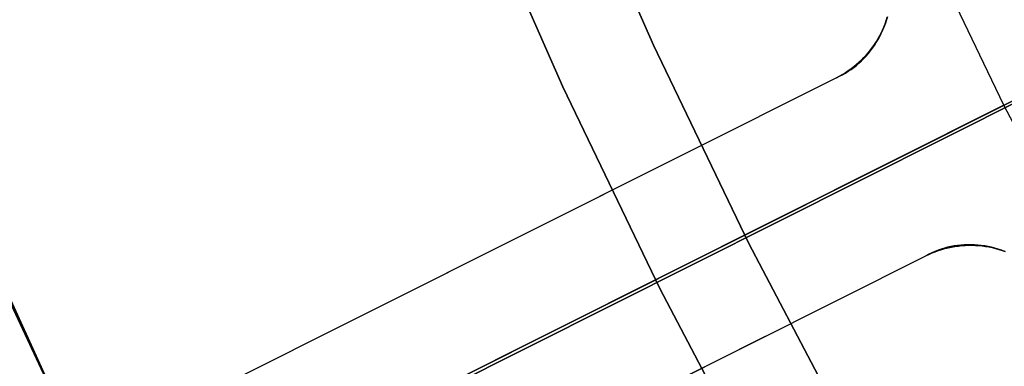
# Model space of a CAD drawing. Header units: millimetres. Extents: x 6239 to 7218, y -13987 to -13139.
# Tile 70 of 256: x 6663.99 to 6673.87, y -13487.35 to -13483.87. Entities that reach past the tile are written whole.
import ezdxf

# ---------------------------------------------------------------- set-up
doc = ezdxf.new("R2010")
doc.units = ezdxf.units.MM
doc.layers.add('color', color=7, linetype='Continuous')
doc.layers.add('luz', color=7, linetype='Continuous')

msp = doc.modelspace()

# ---------------------------------------------------------------- linework, layer by layer
at = {"color": 7, "true_color": 0xffffff}
for p, q in [((6670.3465, -13484.1299, 259.6), (6669.4572, -13482.1074, 259.6)), ((6670.3465, -13484.1299, 259.6), (6669.4572, -13482.1074, 259.6)), ((6669.4572, -13482.1074, 231.7162), (6670.3465, -13484.1299, 231.7162)), ((6669.4572, -13482.1074, 245.6581), (6670.3465, -13484.1299, 245.6581)), ((6669.4572, -13482.1074, 231.7162), (6670.3465, -13484.1299, 231.7162)), ((6669.4382, -13484.5482, 259.6), (6668.535, -13482.4941, 259.6)), ((6668.535, -13482.4941, 231.7162), (6669.4382, -13484.5482, 231.7162)), ((6669.4382, -13484.5482, 259.6), (6668.535, -13482.4941, 259.6)), ((6668.535, -13482.4941, 231.7162), (6669.4382, -13484.5482, 231.7162)), ((6668.535, -13482.4941, 245.6581), (6669.4382, -13484.5482, 245.6581)), ((6671.3051, -13486.1205, 259.6), (6670.3465, -13484.1299, 259.6)), ((6671.3051, -13486.1205, 259.6), (6670.3465, -13484.1299, 259.6)), ((6670.3465, -13484.1299, 231.7162), (6671.3051, -13486.1205, 231.7162)), ((6670.3465, -13484.1299, 245.6581), (6671.3051, -13486.1205, 245.6581)), ((6670.3465, -13484.1299, 231.7162), (6671.3051, -13486.1205, 231.7162)), ((6670.4118, -13486.5698, 259.6), (6669.4382, -13484.5482, 259.6)), ((6669.4382, -13484.5482, 231.7162), (6670.4118, -13486.5698, 231.7162)), ((6670.4118, -13486.5698, 259.6), (6669.4382, -13484.5482, 259.6)), ((6669.4382, -13484.5482, 231.7162), (6670.4118, -13486.5698, 231.7162)), ((6669.4382, -13484.5482, 245.6581), (6670.4118, -13486.5698, 245.6581)), ((6664.0405, -13487.0337, 89.3497), (6663.0547, -13484.7918, 89.3497)), ((6664.0405, -13487.0337, 89.3497), (6663.0547, -13484.7918, 89.3497)), ((6664.0405, -13487.0337, 46.475), (6663.0547, -13484.7918, 46.475)), ((6664.0405, -13487.0337, 46.475), (6663.0547, -13484.7918, 46.475)), ((6663.1493, -13485.0164, 49.0586), (6664.102, -13487.1668, 48.7386)), ((6663.1493, -13485.0164, 49.0586), (6664.102, -13487.1668, 48.7386)), ((6663.4127, -13485.6231, 88.1), (6664.4156, -13487.8281, 88.1)), ((6663.4127, -13485.6231, 88.1), (6664.4156, -13487.8281, 88.1)), ((6672.3318, -13488.0768, 259.6), (6671.3051, -13486.1205, 259.6)), ((6672.3318, -13488.0768, 259.6), (6671.3051, -13486.1205, 259.6)), ((6671.3051, -13486.1205, 231.7162), (6672.3318, -13488.0768, 231.7162)), ((6671.3051, -13486.1205, 245.6581), (6672.3318, -13488.0768, 245.6581)), ((6671.3051, -13486.1205, 231.7162), (6672.3318, -13488.0768, 231.7162)), ((6663.6898, -13486.26, 67.9123), (6664.7207, -13488.4683, 67.9123)), ((6671.4545, -13488.5567, 259.6), (6670.4118, -13486.5698, 259.6)), ((6670.4118, -13486.5698, 231.7162), (6671.4545, -13488.5567, 231.7162)), ((6671.4545, -13488.5567, 259.6), (6670.4118, -13486.5698, 259.6)), ((6670.4118, -13486.5698, 231.7162), (6671.4545, -13488.5567, 231.7162)), ((6670.4118, -13486.5698, 245.6581), (6671.4545, -13488.5567, 245.6581)), ((6664.42, -13487.8443, 56.3618), (6663.9021, -13486.7312, 56.5246)), ((6664.42, -13487.8443, 56.3618), (6663.9021, -13486.7312, 56.5246)), ((6665.1031, -13489.2402, 89.3497), (6664.0405, -13487.0337, 89.3497)), ((6665.1031, -13489.2402, 89.3497), (6664.0405, -13487.0337, 89.3497)), ((6665.1031, -13489.2402, 46.475), (6664.0405, -13487.0337, 46.475)), ((6665.1031, -13489.2402, 46.475), (6664.0405, -13487.0337, 46.475)), ((6664.102, -13487.1668, 48.7386), (6665.1223, -13489.2784, 48.4342)), ((6664.102, -13487.1668, 48.7386), (6665.1223, -13489.2784, 48.4342))]:
    msp.add_line(p, q, dxfattribs=at)
at = {"layer": 'color', "color": 254, "true_color": 0xcad1ee}
for p, q in [((6663.2165, -13490.0682, 30.3), (6697.197, -13473.0383, 30.3)), ((6673.8628, -13484.7326, 26.2), (6672.9505, -13482.8312, 26.2)), ((6673.8628, -13484.7326, 26.2), (6672.9505, -13482.8312, 26.2)), ((6672.6719, -13483.9141, 28.0711), (6672.6829, -13483.8808, 28.0814)), ((6672.6719, -13483.9141, 28.0711), (6672.6829, -13483.8808, 28.0814)), ((6672.6854, -13483.8756, 30.3), (6672.6741, -13483.9079, 30.3)), ((6672.6741, -13483.9079, 29.042), (6672.6854, -13483.8756, 29.042)), ((6672.6854, -13483.8756, 30.3), (6672.6741, -13483.9079, 30.3)), ((6672.6829, -13483.8808, 28.0814), (6672.6928, -13483.8471, 28.0913)), ((6672.6829, -13483.8808, 28.0814), (6672.6928, -13483.8471, 28.0913)), ((6672.6956, -13483.843, 30.3), (6672.6854, -13483.8756, 30.3)), ((6672.6854, -13483.8756, 29.042), (6672.6956, -13483.843, 29.042)), ((6672.6956, -13483.843, 30.3), (6672.6854, -13483.8756, 30.3)), ((6672.6323, -13484.0106, 28.0383), (6672.6466, -13483.979, 28.0495)), ((6672.6323, -13484.0106, 28.0383), (6672.6466, -13483.979, 28.0495)), ((6672.6483, -13483.9712, 30.3), (6672.6337, -13484.0021, 30.3)), ((6672.6337, -13484.0021, 29.042), (6672.6483, -13483.9712, 29.042)), ((6672.6483, -13483.9712, 30.3), (6672.6337, -13484.0021, 30.3)), ((6672.6466, -13483.979, 28.0495), (6672.6598, -13483.9468, 28.0605)), ((6672.6466, -13483.979, 28.0495), (6672.6598, -13483.9468, 28.0605)), ((6672.6617, -13483.9398, 30.3), (6672.6483, -13483.9712, 30.3)), ((6672.6483, -13483.9712, 29.042), (6672.6617, -13483.9398, 29.042)), ((6672.6617, -13483.9398, 30.3), (6672.6483, -13483.9712, 30.3)), ((6672.6598, -13483.9468, 28.0605), (6672.6719, -13483.9141, 28.0711)), ((6672.6598, -13483.9468, 28.0605), (6672.6719, -13483.9141, 28.0711)), ((6672.6741, -13483.9079, 30.3), (6672.6617, -13483.9398, 30.3)), ((6672.6617, -13483.9398, 29.042), (6672.6741, -13483.9079, 29.042)), ((6672.6741, -13483.9079, 30.3), (6672.6617, -13483.9398, 30.3)), ((6672.583, -13484.1016, 28.0027), (6672.6005, -13484.072, 28.0148)), ((6672.583, -13484.1016, 28.0027), (6672.6005, -13484.072, 28.0148)), ((6672.6015, -13484.0625, 30.3), (6672.5839, -13484.0917, 30.3)), ((6672.5839, -13484.0917, 29.042), (6672.6015, -13484.0625, 29.042)), ((6672.6015, -13484.0625, 30.3), (6672.5839, -13484.0917, 30.3)), ((6672.6005, -13484.072, 28.0148), (6672.6169, -13484.0416, 28.0267)), ((6672.6005, -13484.072, 28.0148), (6672.6169, -13484.0416, 28.0267)), ((6672.6181, -13484.0326, 30.3), (6672.6015, -13484.0625, 30.3)), ((6672.6015, -13484.0625, 29.042), (6672.6181, -13484.0326, 29.042)), ((6672.6181, -13484.0326, 30.3), (6672.6015, -13484.0625, 30.3)), ((6672.6169, -13484.0416, 28.0267), (6672.6323, -13484.0106, 28.0383)), ((6672.6169, -13484.0416, 28.0267), (6672.6323, -13484.0106, 28.0383)), ((6672.6337, -13484.0021, 30.3), (6672.6181, -13484.0326, 30.3)), ((6672.6181, -13484.0326, 29.042), (6672.6337, -13484.0021, 29.042)), ((6672.6337, -13484.0021, 30.3), (6672.6181, -13484.0326, 30.3)), ((6673.8628, -13484.7326, 26.2), (6675.2937, -13484.0155, 26.2)), ((6672.5033, -13484.2126, 27.9517), (6672.5247, -13484.186, 27.9648)), ((6672.5033, -13484.2126, 27.9517), (6672.5247, -13484.186, 27.9648)), ((6672.5251, -13484.1758, 30.3), (6672.5036, -13484.2024, 30.3)), ((6672.5036, -13484.2024, 29.042), (6672.5251, -13484.1758, 29.042)), ((6672.5251, -13484.1758, 30.3), (6672.5036, -13484.2024, 30.3)), ((6672.5247, -13484.186, 27.9648), (6672.5451, -13484.1587, 27.9777)), ((6672.5247, -13484.186, 27.9648), (6672.5451, -13484.1587, 27.9777)), ((6672.5456, -13484.1484, 30.3), (6672.5251, -13484.1758, 30.3)), ((6672.5251, -13484.1758, 29.042), (6672.5456, -13484.1484, 29.042)), ((6672.5456, -13484.1484, 30.3), (6672.5251, -13484.1758, 30.3)), ((6672.5451, -13484.1587, 27.9777), (6672.5646, -13484.1305, 27.9903)), ((6672.5451, -13484.1587, 27.9777), (6672.5646, -13484.1305, 27.9903)), ((6672.5652, -13484.1204, 30.3), (6672.5456, -13484.1484, 30.3)), ((6672.5456, -13484.1484, 29.042), (6672.5652, -13484.1204, 29.042)), ((6672.5652, -13484.1204, 30.3), (6672.5456, -13484.1484, 30.3)), ((6672.5646, -13484.1305, 27.9903), (6672.583, -13484.1016, 28.0027)), ((6672.5646, -13484.1305, 27.9903), (6672.583, -13484.1016, 28.0027)), ((6672.5839, -13484.0917, 30.3), (6672.5652, -13484.1204, 30.3)), ((6672.5652, -13484.1204, 29.042), (6672.5839, -13484.0917, 29.042)), ((6672.5839, -13484.0917, 30.3), (6672.5652, -13484.1204, 30.3)), ((6672.4339, -13484.2776, 30.3), (6672.409, -13484.3011, 30.3)), ((6672.409, -13484.3011, 29.042), (6672.4339, -13484.2776, 29.042)), ((6672.4339, -13484.2776, 30.3), (6672.409, -13484.3011, 30.3)), ((6672.409, -13484.3097, 27.8975), (6672.4338, -13484.2868, 27.9113)), ((6672.409, -13484.3097, 27.8975), (6672.4338, -13484.2868, 27.9113)), ((6672.4338, -13484.2868, 27.9113), (6672.4579, -13484.263, 27.925)), ((6672.4338, -13484.2868, 27.9113), (6672.4579, -13484.263, 27.925)), ((6672.458, -13484.2533, 30.3), (6672.4339, -13484.2776, 30.3)), ((6672.4339, -13484.2776, 29.042), (6672.458, -13484.2533, 29.042)), ((6672.458, -13484.2533, 30.3), (6672.4339, -13484.2776, 30.3)), ((6672.4579, -13484.263, 27.925), (6672.481, -13484.2382, 27.9384)), ((6672.4579, -13484.263, 27.925), (6672.481, -13484.2382, 27.9384)), ((6672.4812, -13484.2283, 30.3), (6672.458, -13484.2533, 30.3)), ((6672.458, -13484.2533, 29.042), (6672.4812, -13484.2283, 29.042)), ((6672.4812, -13484.2283, 30.3), (6672.458, -13484.2533, 30.3)), ((6672.481, -13484.2382, 27.9384), (6672.5033, -13484.2126, 27.9517)), ((6672.481, -13484.2382, 27.9384), (6672.5033, -13484.2126, 27.9517)), ((6672.5036, -13484.2024, 30.3), (6672.4812, -13484.2283, 30.3)), ((6672.4812, -13484.2283, 29.042), (6672.5036, -13484.2024, 29.042)), ((6672.5036, -13484.2024, 30.3), (6672.4812, -13484.2283, 30.3)), ((6672.3297, -13484.3661, 30.3), (6672.3019, -13484.3859, 30.3)), ((6672.3019, -13484.3859, 29.042), (6672.3297, -13484.3661, 29.042)), ((6672.3297, -13484.3661, 30.3), (6672.3019, -13484.3859, 30.3)), ((6672.3019, -13484.3912, 27.8413), (6672.3298, -13484.3724, 27.8555)), ((6672.3019, -13484.3912, 27.8413), (6672.3298, -13484.3724, 27.8555)), ((6672.3569, -13484.3453, 30.3), (6672.3297, -13484.3661, 30.3)), ((6672.3297, -13484.3661, 29.042), (6672.3569, -13484.3453, 29.042)), ((6672.3569, -13484.3453, 30.3), (6672.3297, -13484.3661, 30.3)), ((6672.3298, -13484.3724, 27.8555), (6672.3569, -13484.3525, 27.8696)), ((6672.3298, -13484.3724, 27.8555), (6672.3569, -13484.3525, 27.8696)), ((6672.3833, -13484.3236, 30.3), (6672.3569, -13484.3453, 30.3)), ((6672.3569, -13484.3453, 29.042), (6672.3833, -13484.3236, 29.042)), ((6672.3833, -13484.3236, 30.3), (6672.3569, -13484.3453, 30.3)), ((6672.3569, -13484.3525, 27.8696), (6672.3833, -13484.3316, 27.8836)), ((6672.3569, -13484.3525, 27.8696), (6672.3833, -13484.3316, 27.8836)), ((6672.409, -13484.3011, 30.3), (6672.3833, -13484.3236, 30.3)), ((6672.3833, -13484.3236, 29.042), (6672.409, -13484.3011, 29.042)), ((6672.409, -13484.3011, 30.3), (6672.3833, -13484.3236, 30.3)), ((6672.3833, -13484.3316, 27.8836), (6672.409, -13484.3097, 27.8975)), ((6672.3833, -13484.3316, 27.8836), (6672.409, -13484.3097, 27.8975)), ((6672.1842, -13484.4553, 27.784), (6663.6873, -13488.7137, 23.7335)), ((6672.1842, -13484.4553, 30.3), (6663.6873, -13488.7137, 30.3)), ((6672.1842, -13484.4553, 27.784), (6663.6873, -13488.7137, 23.7335)), ((6672.1842, -13484.4553, 30.3), (6663.6873, -13488.7137, 30.3)), ((6672.2145, -13484.4395, 30.3), (6672.1842, -13484.4553, 30.3)), ((6672.1842, -13484.4553, 29.042), (6672.2145, -13484.4395, 29.042)), ((6672.2145, -13484.4395, 30.3), (6672.1842, -13484.4553, 30.3)), ((6672.1842, -13484.4553, 27.784), (6672.2145, -13484.441, 27.7984)), ((6672.1842, -13484.4553, 27.784), (6672.2145, -13484.441, 27.7984)), ((6672.1842, -13484.4553, 30.3), (6672.1842, -13484.4553, 27.784)), ((6672.1842, -13484.4553, 30.3), (6672.1842, -13484.4553, 27.784)), ((6672.2442, -13484.4226, 30.3), (6672.2145, -13484.4395, 30.3)), ((6672.2145, -13484.4395, 29.042), (6672.2442, -13484.4226, 29.042)), ((6672.2442, -13484.4226, 30.3), (6672.2145, -13484.4395, 30.3)), ((6672.2145, -13484.441, 27.7984), (6672.2442, -13484.4255, 27.8127)), ((6672.2145, -13484.441, 27.7984), (6672.2442, -13484.4255, 27.8127)), ((6672.2734, -13484.4048, 30.3), (6672.2442, -13484.4226, 30.3)), ((6672.2442, -13484.4226, 29.042), (6672.2734, -13484.4048, 29.042)), ((6672.2734, -13484.4048, 30.3), (6672.2442, -13484.4226, 30.3)), ((6672.2442, -13484.4255, 27.8127), (6672.2734, -13484.4089, 27.827)), ((6672.2442, -13484.4255, 27.8127), (6672.2734, -13484.4089, 27.827)), ((6672.3019, -13484.3859, 30.3), (6672.2734, -13484.4048, 30.3)), ((6672.2734, -13484.4048, 29.042), (6672.3019, -13484.3859, 29.042)), ((6672.3019, -13484.3859, 30.3), (6672.2734, -13484.4048, 30.3)), ((6672.2734, -13484.4089, 27.827), (6672.3019, -13484.3912, 27.8413)), ((6672.2734, -13484.4089, 27.827), (6672.3019, -13484.3912, 27.8413)), ((6673.8628, -13484.7326, 26.2), (6595.2717, -13524.1197, -11.2692)), ((6673.8628, -13484.7326, 26.2), (6595.2717, -13524.1197, -11.2692)), ((6674.8401, -13486.6015, 26.2), (6673.8628, -13484.7326, 26.2)), ((6674.8401, -13486.6015, 26.2), (6673.8628, -13484.7326, 26.2)), ((6670.5747, -13485.262, 27.0167), (6663.6873, -13488.7137, 27.0167)), ((6673.2986, -13486.1578, 27.8836), (6673.266, -13486.1665, 27.8696)), ((6673.2986, -13486.1578, 27.8836), (6673.266, -13486.1665, 27.8696)), ((6673.2718, -13486.1708, 30.3), (6673.305, -13486.1626, 30.3)), ((6673.305, -13486.1626, 29.042), (6673.2718, -13486.1708, 29.042)), ((6673.2718, -13486.1708, 30.3), (6673.305, -13486.1626, 30.3)), ((6673.3315, -13486.1504, 27.8976), (6673.2986, -13486.1578, 27.8836)), ((6673.3315, -13486.1504, 27.8976), (6673.2986, -13486.1578, 27.8836)), ((6673.305, -13486.1626, 30.3), (6673.3384, -13486.1556, 30.3)), ((6673.3384, -13486.1556, 29.042), (6673.305, -13486.1626, 29.042)), ((6673.305, -13486.1626, 30.3), (6673.3384, -13486.1556, 30.3)), ((6673.3647, -13486.1442, 27.9113), (6673.3315, -13486.1504, 27.8976)), ((6673.3647, -13486.1442, 27.9113), (6673.3315, -13486.1504, 27.8976)), ((6673.3384, -13486.1556, 30.3), (6673.3721, -13486.1496, 30.3)), ((6673.3721, -13486.1496, 29.042), (6673.3384, -13486.1556, 29.042)), ((6673.3384, -13486.1556, 30.3), (6673.3721, -13486.1496, 30.3)), ((6673.3982, -13486.1392, 27.925), (6673.3647, -13486.1442, 27.9113)), ((6673.3982, -13486.1392, 27.925), (6673.3647, -13486.1442, 27.9113)), ((6673.3721, -13486.1496, 30.3), (6673.406, -13486.1449, 30.3)), ((6673.406, -13486.1449, 29.042), (6673.3721, -13486.1496, 29.042)), ((6673.3721, -13486.1496, 30.3), (6673.406, -13486.1449, 30.3)), ((6673.4319, -13486.1355, 27.9384), (6673.3982, -13486.1392, 27.925)), ((6673.4319, -13486.1355, 27.9384), (6673.3982, -13486.1392, 27.925)), ((6673.406, -13486.1449, 30.3), (6673.44, -13486.1413, 30.3)), ((6673.44, -13486.1413, 29.042), (6673.406, -13486.1449, 29.042)), ((6673.406, -13486.1449, 30.3), (6673.44, -13486.1413, 30.3)), ((6673.4658, -13486.133, 27.9517), (6673.4319, -13486.1355, 27.9384)), ((6673.4658, -13486.133, 27.9517), (6673.4319, -13486.1355, 27.9384)), ((6673.44, -13486.1413, 30.3), (6673.4741, -13486.1388, 30.3)), ((6673.4741, -13486.1388, 29.042), (6673.44, -13486.1413, 29.042)), ((6673.44, -13486.1413, 30.3), (6673.4741, -13486.1388, 30.3)), ((6673.4998, -13486.1317, 27.9648), (6673.4658, -13486.133, 27.9517)), ((6673.4998, -13486.1317, 27.9648), (6673.4658, -13486.133, 27.9517)), ((6673.4741, -13486.1388, 30.3), (6673.5083, -13486.1376, 30.3)), ((6673.5083, -13486.1376, 29.042), (6673.4741, -13486.1388, 29.042)), ((6673.4741, -13486.1388, 30.3), (6673.5083, -13486.1376, 30.3)), ((6673.5339, -13486.1317, 27.9777), (6673.4998, -13486.1317, 27.9648)), ((6673.5339, -13486.1317, 27.9777), (6673.4998, -13486.1317, 27.9648)), ((6673.5083, -13486.1376, 30.3), (6673.5425, -13486.1375, 30.3)), ((6673.5425, -13486.1375, 29.042), (6673.5083, -13486.1376, 29.042)), ((6673.5083, -13486.1376, 30.3), (6673.5425, -13486.1375, 30.3)), ((6673.5681, -13486.133, 27.9903), (6673.5339, -13486.1317, 27.9777)), ((6673.5681, -13486.133, 27.9903), (6673.5339, -13486.1317, 27.9777)), ((6673.5425, -13486.1375, 30.3), (6673.5766, -13486.1385, 30.3)), ((6673.5766, -13486.1385, 29.042), (6673.5425, -13486.1375, 29.042)), ((6673.5425, -13486.1375, 30.3), (6673.5766, -13486.1385, 30.3)), ((6673.6024, -13486.1355, 28.0027), (6673.5681, -13486.133, 27.9903)), ((6673.6024, -13486.1355, 28.0027), (6673.5681, -13486.133, 27.9903)), ((6673.5766, -13486.1385, 30.3), (6673.6108, -13486.1408, 30.3)), ((6673.6108, -13486.1408, 29.042), (6673.5766, -13486.1385, 29.042)), ((6673.5766, -13486.1385, 30.3), (6673.6108, -13486.1408, 30.3)), ((6673.6366, -13486.1393, 28.0148), (6673.6024, -13486.1355, 28.0027)), ((6673.6366, -13486.1393, 28.0148), (6673.6024, -13486.1355, 28.0027)), ((6673.6108, -13486.1408, 30.3), (6673.6448, -13486.1442, 30.3)), ((6673.6448, -13486.1442, 29.042), (6673.6108, -13486.1408, 29.042)), ((6673.6108, -13486.1408, 30.3), (6673.6448, -13486.1442, 30.3)), ((6673.6707, -13486.1443, 28.0267), (6673.6366, -13486.1393, 28.0148)), ((6673.6707, -13486.1443, 28.0267), (6673.6366, -13486.1393, 28.0148)), ((6673.6448, -13486.1442, 30.3), (6673.6787, -13486.1487, 30.3)), ((6673.6787, -13486.1487, 29.042), (6673.6448, -13486.1442, 29.042)), ((6673.6448, -13486.1442, 30.3), (6673.6787, -13486.1487, 30.3)), ((6673.7047, -13486.1505, 28.0383), (6673.6707, -13486.1443, 28.0267)), ((6673.7047, -13486.1505, 28.0383), (6673.6707, -13486.1443, 28.0267)), ((6673.6787, -13486.1487, 30.3), (6673.7124, -13486.1545, 30.3)), ((6673.7124, -13486.1545, 29.042), (6673.6787, -13486.1487, 29.042)), ((6673.6787, -13486.1487, 30.3), (6673.7124, -13486.1545, 30.3)), ((6673.7386, -13486.158, 28.0495), (6673.7047, -13486.1505, 28.0383)), ((6673.7386, -13486.158, 28.0495), (6673.7047, -13486.1505, 28.0383)), ((6673.7124, -13486.1545, 30.3), (6673.7459, -13486.1613, 30.3)), ((6673.7459, -13486.1613, 29.042), (6673.7124, -13486.1545, 29.042)), ((6673.7124, -13486.1545, 30.3), (6673.7459, -13486.1613, 30.3)), ((6673.7723, -13486.1667, 28.0605), (6673.7386, -13486.158, 28.0495)), ((6673.7723, -13486.1667, 28.0605), (6673.7386, -13486.158, 28.0495)), ((6673.7459, -13486.1613, 30.3), (6673.7791, -13486.1693, 30.3)), ((6673.7791, -13486.1693, 29.042), (6673.7459, -13486.1613, 29.042)), ((6673.7459, -13486.1613, 30.3), (6673.7791, -13486.1693, 30.3)), ((6664.5834, -13490.5017, 23.7335), (6673.0803, -13486.2434, 27.784)), ((6664.5834, -13490.5017, 30.3), (6673.0803, -13486.2434, 30.3)), ((6664.5834, -13490.5017, 23.7335), (6673.0803, -13486.2434, 27.784)), ((6664.5834, -13490.5017, 30.3), (6673.0803, -13486.2434, 30.3)), ((6673.1099, -13486.2277, 27.7984), (6673.0803, -13486.2434, 27.784)), ((6673.1099, -13486.2277, 27.7984), (6673.0803, -13486.2434, 27.784)), ((6673.0803, -13486.2434, 30.3), (6673.1111, -13486.2286, 30.3)), ((6673.1111, -13486.2286, 29.042), (6673.0803, -13486.2434, 29.042)), ((6673.0803, -13486.2434, 30.3), (6673.1111, -13486.2286, 30.3)), ((6673.0803, -13486.2434, 27.784), (6673.0803, -13486.2434, 30.3)), ((6673.0803, -13486.2434, 27.784), (6673.0803, -13486.2434, 30.3)), ((6673.1401, -13486.2131, 27.8127), (6673.1099, -13486.2277, 27.7984)), ((6673.1401, -13486.2131, 27.8127), (6673.1099, -13486.2277, 27.7984)), ((6673.1111, -13486.2286, 30.3), (6673.1424, -13486.2148, 30.3)), ((6673.1424, -13486.2148, 29.042), (6673.1111, -13486.2286, 29.042)), ((6673.1111, -13486.2286, 30.3), (6673.1424, -13486.2148, 30.3)), ((6673.1709, -13486.1997, 27.827), (6673.1401, -13486.2131, 27.8127)), ((6673.1709, -13486.1997, 27.827), (6673.1401, -13486.2131, 27.8127)), ((6673.1424, -13486.2148, 30.3), (6673.1742, -13486.2022, 30.3)), ((6673.1742, -13486.2022, 29.042), (6673.1424, -13486.2148, 29.042)), ((6673.1424, -13486.2148, 30.3), (6673.1742, -13486.2022, 30.3)), ((6673.2021, -13486.1874, 27.8413), (6673.1709, -13486.1997, 27.827)), ((6673.2021, -13486.1874, 27.8413), (6673.1709, -13486.1997, 27.827)), ((6673.1742, -13486.2022, 30.3), (6673.2063, -13486.1906, 30.3)), ((6673.2063, -13486.1906, 29.042), (6673.1742, -13486.2022, 29.042)), ((6673.1742, -13486.2022, 30.3), (6673.2063, -13486.1906, 30.3)), ((6673.2339, -13486.1764, 27.8555), (6673.2021, -13486.1874, 27.8413)), ((6673.2339, -13486.1764, 27.8555), (6673.2021, -13486.1874, 27.8413)), ((6673.2063, -13486.1906, 30.3), (6673.2389, -13486.1802, 30.3)), ((6673.2389, -13486.1802, 29.042), (6673.2063, -13486.1906, 29.042)), ((6673.2063, -13486.1906, 30.3), (6673.2389, -13486.1802, 30.3)), ((6673.266, -13486.1665, 27.8696), (6673.2339, -13486.1764, 27.8555)), ((6673.266, -13486.1665, 27.8696), (6673.2339, -13486.1764, 27.8555)), ((6673.2389, -13486.1802, 30.3), (6673.2718, -13486.1708, 30.3)), ((6673.2718, -13486.1708, 29.042), (6673.2389, -13486.1802, 29.042)), ((6673.2389, -13486.1802, 30.3), (6673.2718, -13486.1708, 30.3)), ((6673.8058, -13486.1766, 28.0711), (6673.7723, -13486.1667, 28.0605)), ((6673.8058, -13486.1766, 28.0711), (6673.7723, -13486.1667, 28.0605)), ((6673.7791, -13486.1693, 30.3), (6673.8121, -13486.1785, 30.3)), ((6673.8121, -13486.1785, 29.042), (6673.7791, -13486.1693, 29.042)), ((6673.7791, -13486.1693, 30.3), (6673.8121, -13486.1785, 30.3)), ((6673.839, -13486.1876, 28.0814), (6673.8058, -13486.1766, 28.0711)), ((6673.839, -13486.1876, 28.0814), (6673.8058, -13486.1766, 28.0711)), ((6673.8121, -13486.1785, 30.3), (6673.8447, -13486.1887, 30.3)), ((6673.8447, -13486.1887, 29.042), (6673.8121, -13486.1785, 29.042)), ((6673.8121, -13486.1785, 30.3), (6673.8447, -13486.1887, 30.3)), ((6673.8719, -13486.1999, 28.0913), (6673.839, -13486.1876, 28.0814)), ((6673.8719, -13486.1999, 28.0913), (6673.839, -13486.1876, 28.0814)), ((6673.8447, -13486.1887, 30.3), (6673.8769, -13486.2001, 30.3)), ((6673.8769, -13486.2001, 29.042), (6673.8447, -13486.1887, 29.042)), ((6673.8447, -13486.1887, 30.3), (6673.8769, -13486.2001, 30.3)), ((6667.9357, -13486.5845, 25.7587), (6667.9357, -13486.5845, 30.3)), ((6664.5834, -13490.5017, 27.0167), (6671.4707, -13487.05, 27.0167))]:
    msp.add_line(p, q, dxfattribs=at)
at = {"layer": 'luz', "color": 254, "true_color": 0xcad1ee}
for p, q in [((6594.5871, -13524.5392, -31.05), (6862.3713, -13390.1823, -31.05)), ((6862.3713, -13390.1823, -32.55), (6594.5871, -13524.5392, -32.55))]:
    msp.add_line(p, q, dxfattribs=at)

doc.saveas('drawing.dxf')
